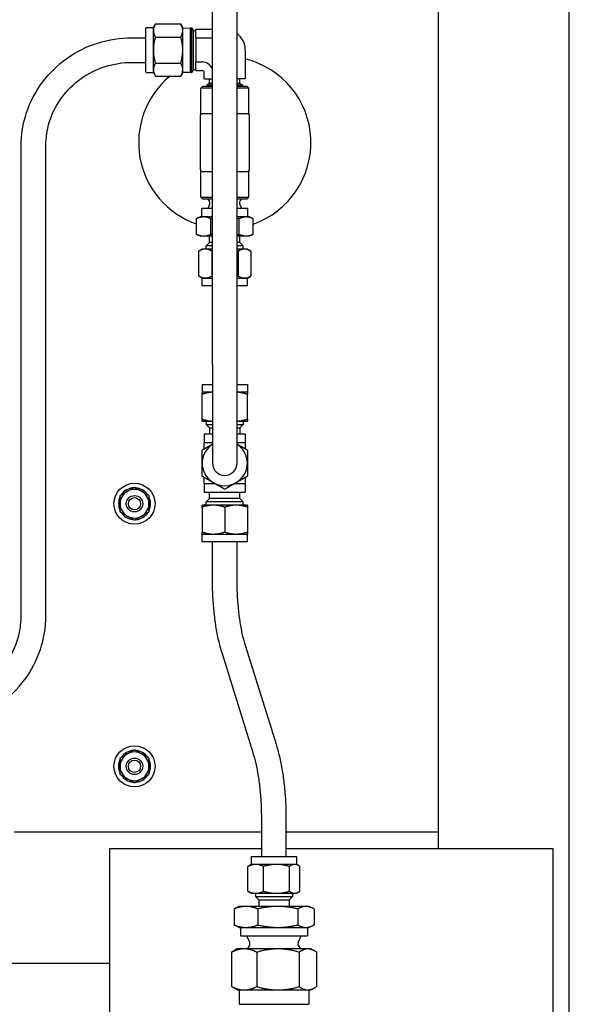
# Paper-space layout 'SHEET_3' of a CAD drawing. Header units: inches. Extents: x 3 to 360, y 8 to 227.
# Tile 19 of 117: x 97 to 105, y 85 to 100. Entities that reach past the tile are written whole.
import ezdxf

# ---------------------------------------------------------------- set-up
doc = ezdxf.new("R2010")
doc.units = ezdxf.units.IN
doc.header["$LTSCALE"] = 10.666667
doc.header["$MEASUREMENT"] = 0
doc.layers.get('0').update_dxf_attribs({"lineweight": 25})

psp = doc.layouts.new('SHEET_3')

# ---------------------------------------------------------------- linework, layer by layer
for p, q in [((105.054, 71.222), (105.054, 109.66)), ((103.054, 107.66), (103.054, 87.66)), ((99.617, 94.778), (99.617, 101.254)), ((99.992, 94.778), (99.992, 101.254)), ((98.604, 99.237), (98.604, 99.903)), ((98.615, 99.914), (98.716, 99.914)), ((98.716, 99.914), (98.747, 99.967)), ((98.716, 99.868), (98.716, 99.914)), ((98.747, 99.967), (99.134, 99.967)), ((99.164, 99.914), (99.134, 99.967)), ((99.164, 99.868), (99.164, 99.914)), ((99.164, 99.906), (99.279, 99.909)), ((99.279, 99.909), (99.279, 99.231)), ((99.292, 99.887), (99.279, 99.909)), ((99.292, 99.23), (99.292, 99.91)), ((99.292, 99.91), (99.301, 99.91)), ((99.301, 99.23), (99.301, 99.91)), ((99.326, 99.866), (99.301, 99.91)), ((98.389, 99.757), (98.604, 99.757)), ((98.716, 99.57), (98.716, 99.868)), ((98.747, 99.768), (99.134, 99.768)), ((99.164, 99.57), (99.164, 99.868)), ((99.326, 99.274), (99.326, 99.866)), ((99.326, 99.866), (99.364, 99.866)), ((99.364, 99.75), (99.364, 99.882)), ((99.617, 99.882), (99.364, 99.882)), ((99.364, 99.75), (99.364, 99.389)), ((99.617, 99.75), (99.364, 99.75)), ((98.716, 99.272), (98.716, 99.57)), ((99.164, 99.272), (99.164, 99.57)), ((100.117, 99.57), (100.117, 99.13)), ((98.389, 99.382), (98.604, 99.382)), ((98.747, 99.371), (99.134, 99.371)), ((99.364, 99.257), (99.364, 99.389)), ((99.364, 99.389), (99.461, 99.389)), ((98.615, 99.226), (98.716, 99.226)), ((98.716, 99.226), (98.716, 99.272)), ((98.716, 99.226), (98.747, 99.173)), ((98.747, 99.173), (99.134, 99.173)), ((99.164, 99.226), (99.134, 99.173)), ((99.164, 99.226), (99.164, 99.272)), ((99.164, 99.234), (99.279, 99.231)), ((99.292, 99.253), (99.279, 99.231)), ((99.292, 99.23), (99.301, 99.23)), ((99.326, 99.274), (99.301, 99.23)), ((99.326, 99.274), (99.364, 99.274)), ((99.364, 99.257), (99.461, 99.257)), ((99.492, 99.13), (99.492, 99.226)), ((99.471, 99.02), (99.439, 98.989)), ((99.617, 98.989), (99.439, 98.989)), ((99.439, 98.6), (99.439, 98.989)), ((99.471, 99.02), (99.617, 99.02)), ((99.492, 99.13), (99.617, 99.13)), ((99.573, 99.059), (99.529, 99.034)), ((99.617, 99.034), (99.529, 99.034)), ((99.529, 99.033), (99.529, 99.034)), ((99.617, 99.033), (99.529, 99.033)), ((99.552, 99.033), (99.529, 99.02)), ((99.573, 99.059), (99.573, 99.13)), ((99.617, 99.059), (99.573, 99.059)), ((100.117, 99.13), (99.992, 99.13)), ((100.036, 99.059), (99.992, 99.059)), ((100.08, 99.034), (99.992, 99.034)), ((100.08, 99.033), (99.992, 99.033)), ((99.992, 99.02), (100.138, 99.02)), ((100.169, 98.989), (99.992, 98.989)), ((100.036, 99.059), (100.036, 99.13)), ((100.036, 99.059), (100.08, 99.034)), ((100.056, 99.033), (100.079, 99.02)), ((100.08, 99.033), (100.08, 99.034)), ((100.138, 99.02), (100.169, 98.989)), ((100.169, 98.6), (100.169, 98.989)), ((99.429, 98.566), (99.429, 97.754)), ((99.607, 98.597), (99.461, 98.597)), ((100.148, 98.597), (100.001, 98.597)), ((100.179, 97.754), (100.179, 98.566)), ((96.702, 90.949), (96.702, 98.107)), ((97.077, 90.949), (97.077, 98.107)), ((99.439, 97.331), (99.439, 97.72)), ((99.461, 97.722), (99.607, 97.722)), ((100.001, 97.722), (100.148, 97.722)), ((100.169, 97.331), (100.169, 97.72)), ((99.439, 97.331), (99.617, 97.331)), ((99.471, 97.3), (99.439, 97.331)), ((99.617, 97.3), (99.471, 97.3)), ((99.573, 97.214), (99.544, 97.158)), ((99.562, 97.284), (99.545, 97.3)), ((99.992, 97.331), (100.169, 97.331)), ((100.138, 97.3), (99.992, 97.3)), ((100.036, 97.214), (100.064, 97.158)), ((100.047, 97.284), (100.063, 97.3)), ((100.138, 97.3), (100.169, 97.331)), ((99.617, 97.158), (99.454, 97.158)), ((99.454, 97.028), (99.454, 97.158)), ((100.154, 97.158), (99.992, 97.158)), ((100.154, 97.028), (100.154, 97.158)), ((99.371, 96.765), (99.371, 97.001)), ((99.429, 97.028), (99.374, 97.002)), ((99.482, 97.028), (99.429, 97.028)), ((99.617, 97.028), (99.482, 97.028)), ((99.592, 96.765), (99.592, 97.001)), ((100.131, 97.028), (99.992, 97.028)), ((100.025, 96.765), (100.025, 97.001)), ((100.179, 97.028), (100.131, 97.028)), ((100.179, 97.028), (100.234, 97.002)), ((100.237, 96.765), (100.237, 97.001)), ((99.429, 96.738), (99.374, 96.764)), ((99.429, 96.738), (99.482, 96.738)), ((99.482, 96.738), (99.617, 96.738)), ((99.573, 96.638), (99.573, 96.738)), ((99.992, 96.738), (100.131, 96.738)), ((100.036, 96.638), (100.036, 96.738)), ((100.131, 96.738), (100.179, 96.738)), ((100.179, 96.738), (100.234, 96.764)), ((99.573, 96.638), (99.523, 96.588)), ((99.617, 96.588), (99.523, 96.588)), ((99.523, 96.538), (99.523, 96.588)), ((99.617, 96.638), (99.573, 96.638)), ((100.036, 96.638), (99.992, 96.638)), ((100.086, 96.588), (99.992, 96.588)), ((100.036, 96.638), (100.086, 96.588)), ((100.086, 96.538), (100.086, 96.588)), ((99.406, 96.507), (99.406, 96.129)), ((99.459, 96.538), (99.409, 96.509)), ((99.508, 96.538), (99.459, 96.538)), ((99.617, 96.538), (99.508, 96.538)), ((99.609, 96.507), (99.609, 96.129)), ((100.105, 96.538), (99.992, 96.538)), ((100.008, 96.507), (100.008, 96.129)), ((100.149, 96.538), (100.105, 96.538)), ((100.149, 96.538), (100.2, 96.509)), ((100.203, 96.507), (100.203, 96.129)), ((99.459, 96.098), (99.409, 96.127)), ((99.459, 96.098), (99.508, 96.098)), ((99.459, 95.978), (99.459, 96.098)), ((99.508, 96.098), (99.617, 96.098)), ((99.992, 96.098), (100.105, 96.098)), ((100.105, 96.098), (100.149, 96.098)), ((100.149, 96.098), (100.2, 96.127)), ((100.149, 95.978), (100.149, 96.098)), ((99.617, 95.978), (99.459, 95.978)), ((100.149, 95.978), (99.992, 95.978)), ((99.617, 94.778), (99.617, 93.278)), ((99.992, 93.278), (99.992, 94.778)), ((99.459, 94.478), (99.617, 94.478)), ((99.459, 94.478), (99.459, 94.358)), ((99.617, 94.358), (99.459, 94.358)), ((99.992, 94.478), (100.149, 94.478)), ((100.149, 94.358), (99.992, 94.358)), ((100.149, 94.478), (100.149, 94.358)), ((99.459, 93.949), (99.459, 94.327)), ((100.149, 93.949), (100.149, 94.327)), ((99.459, 93.918), (99.617, 93.918)), ((99.523, 93.918), (99.523, 93.868)), ((99.992, 93.918), (100.149, 93.918)), ((100.086, 93.918), (100.086, 93.868)), ((99.523, 93.868), (99.617, 93.868)), ((99.573, 93.818), (99.523, 93.868)), ((99.573, 93.818), (99.617, 93.818)), ((99.573, 93.818), (99.573, 93.718)), ((99.992, 93.868), (100.086, 93.868)), ((99.992, 93.818), (100.036, 93.818)), ((100.036, 93.818), (100.086, 93.868)), ((100.036, 93.818), (100.036, 93.718)), ((99.617, 93.718), (99.492, 93.718)), ((99.492, 93.718), (99.492, 93.59)), ((99.492, 93.496), (99.492, 93.59)), ((99.492, 93.59), (99.617, 93.59)), ((100.117, 93.718), (99.992, 93.718)), ((99.992, 93.59), (100.117, 93.59)), ((100.117, 93.718), (100.117, 93.59)), ((100.117, 93.59), (100.117, 93.496)), ((99.492, 92.965), (99.492, 93.06)), ((100.117, 93.06), (100.117, 92.965)), ((99.656, 92.965), (99.492, 92.965)), ((99.492, 92.965), (99.492, 92.838)), ((99.492, 92.838), (100.117, 92.838)), ((99.573, 92.738), (99.573, 92.838)), ((100.117, 92.965), (99.953, 92.965)), ((100.036, 92.738), (100.036, 92.838)), ((100.117, 92.965), (100.117, 92.838)), ((99.573, 92.738), (99.523, 92.688)), ((100.086, 92.688), (99.523, 92.688)), ((99.523, 92.638), (99.523, 92.688)), ((100.036, 92.738), (99.573, 92.738)), ((100.036, 92.738), (100.086, 92.688)), ((100.086, 92.638), (100.086, 92.688)), ((99.632, 92.638), (99.459, 92.638)), ((99.459, 92.607), (99.459, 92.229)), ((99.977, 92.638), (99.632, 92.638)), ((99.804, 92.607), (99.804, 92.229)), ((100.149, 92.638), (99.977, 92.638)), ((100.149, 92.607), (100.149, 92.229)), ((99.459, 92.198), (99.632, 92.198)), ((99.459, 92.078), (99.459, 92.198)), ((99.632, 92.198), (99.977, 92.198)), ((99.977, 92.198), (100.149, 92.198)), ((100.149, 92.078), (100.149, 92.198)), ((100.149, 92.078), (99.459, 92.078)), ((99.617, 91.503), (99.617, 92.078)), ((99.992, 91.503), (99.992, 92.078)), ((100.596, 88.977), (100.121, 90.499)), ((100.238, 88.865), (99.763, 90.387)), ((100.367, 87.286), (100.367, 87.861)), ((100.742, 87.286), (100.742, 87.861)), ((96.594, 87.66), (100.367, 87.66)), ((100.742, 87.66), (103.054, 87.66)), ((103.054, 87.66), (103.054, 87.41)), ((98.054, 87.41), (100.367, 87.41)), ((98.054, 84.41), (98.054, 87.41)), ((100.742, 87.41), (104.804, 87.41)), ((104.804, 87.41), (104.804, 83.66)), ((100.209, 87.166), (100.177, 87.148)), ((100.209, 87.286), (100.899, 87.286)), ((100.209, 87.286), (100.209, 87.166)), ((100.276, 87.166), (100.209, 87.166)), ((100.592, 87.166), (100.276, 87.166)), ((100.87, 87.166), (100.592, 87.166)), ((100.899, 87.166), (100.87, 87.166)), ((100.899, 87.286), (100.899, 87.166)), ((100.899, 87.166), (100.931, 87.148)), ((100.158, 86.757), (100.158, 87.135)), ((100.394, 86.757), (100.394, 87.135)), ((100.79, 86.757), (100.79, 87.135)), ((100.95, 86.757), (100.95, 87.135)), ((100.209, 86.726), (100.177, 86.744)), ((100.209, 86.726), (100.276, 86.726)), ((100.273, 86.726), (100.273, 86.676)), ((100.276, 86.726), (100.592, 86.726)), ((100.592, 86.726), (100.87, 86.726)), ((100.836, 86.726), (100.836, 86.676)), ((100.87, 86.726), (100.899, 86.726)), ((100.899, 86.726), (100.931, 86.744)), ((100.273, 86.676), (100.836, 86.676)), ((100.323, 86.626), (100.273, 86.676)), ((100.323, 86.626), (100.786, 86.626)), ((100.323, 86.626), (100.323, 86.526)), ((100.786, 86.626), (100.836, 86.676)), ((100.786, 86.626), (100.786, 86.526)), ((99.945, 86.488), (99.945, 86.244)), ((100.023, 86.526), (99.974, 86.503)), ((100.126, 86.526), (100.023, 86.526)), ((100.612, 86.526), (100.126, 86.526)), ((100.308, 86.488), (100.308, 86.244)), ((101.041, 86.526), (100.612, 86.526)), ((100.917, 86.488), (100.917, 86.244)), ((101.086, 86.526), (101.041, 86.526)), ((101.086, 86.526), (101.135, 86.503)), ((101.164, 86.488), (101.164, 86.244)), ((100.023, 86.206), (99.974, 86.229)), ((100.023, 86.206), (100.126, 86.206)), ((100.044, 86.206), (100.044, 86.076)), ((100.126, 86.206), (100.612, 86.206)), ((100.612, 86.206), (101.041, 86.206)), ((101.041, 86.206), (101.086, 86.206)), ((101.064, 86.206), (101.064, 86.076)), ((101.086, 86.206), (101.135, 86.229)), ((100.044, 86.076), (101.064, 86.076)), ((100.184, 85.975), (100.139, 86.076)), ((100.924, 85.975), (100.969, 86.076)), ((99.909, 85.828), (99.909, 85.304)), ((99.992, 85.879), (99.94, 85.849)), ((100.101, 85.879), (99.992, 85.879)), ((100.616, 85.879), (100.101, 85.879)), ((100.172, 85.909), (100.142, 85.879)), ((100.293, 85.828), (100.293, 85.304)), ((101.069, 85.879), (100.616, 85.879)), ((100.937, 85.909), (100.967, 85.879)), ((100.939, 85.828), (100.939, 85.304)), ((101.117, 85.879), (101.069, 85.879)), ((101.117, 85.879), (101.169, 85.849)), ((101.2, 85.828), (101.2, 85.304)), ((95.232, 85.66), (98.054, 85.66)), ((99.992, 85.254), (99.94, 85.284)), ((99.992, 85.254), (100.101, 85.254)), ((100.023, 85.254), (100.023, 85.035)), ((100.101, 85.254), (100.616, 85.254)), ((100.616, 85.254), (101.069, 85.254)), ((101.069, 85.254), (101.117, 85.254)), ((101.086, 85.254), (101.086, 85.035)), ((101.117, 85.254), (101.169, 85.284)), ((100.023, 85.035), (101.086, 85.035))]:
    psp.add_line(p, q)
for centre, radius in [((98.429, 92.66), 0.313), ((98.429, 92.66), 0.125), ((98.429, 92.66), 0.0937), ((98.429, 88.66), 0.313), ((98.429, 88.66), 0.125), ((98.429, 88.66), 0.0937)]:
    psp.add_circle(centre, radius)
for centre, radius, start, end in [((98.615, 99.903), 0.0111, 90, 180), ((99.804, 99.57), 0.313, 0, 53.1301), ((99.804, 98.16), 1.313, 289.2621, 76.2259), ((99.461, 99.226), 0.163, 16.9116, 90), ((99.804, 98.16), 1.312, 129.481, 250.7379), ((98.615, 99.237), 0.0111, 180, 270), ((99.461, 99.226), 0.0312, 0, 90), ((99.461, 98.566), 0.0313, 90, 180), ((99.408, 98.6), 0.0313, 327.1401, 0), ((100.148, 98.566), 0.0313, 0, 90), ((100.201, 98.6), 0.0313, 180, 212.8599), ((99.461, 97.754), 0.0313, 180, 270), ((99.408, 97.72), 0.0313, 0, 32.8599), ((100.148, 97.754), 0.0313, 270, 0), ((100.201, 97.72), 0.0313, 147.1401, 180), ((99.519, 97.241), 0.06, 333, 45), ((100.089, 97.241), 0.06, 135, 207), ((99.804, 93.278), 0.345, 122.9207, 57.0793), ((99.804, 93.278), 0.187, 180, 0), ((98.429, 92.66), 0.219, 120, 180), ((98.429, 92.66), 0.244, 93.943, 146.057), ((98.429, 92.66), 0.219, 60, 120), ((98.429, 92.66), 0.243, 33.943, 86.057), ((98.429, 92.66), 0.219, 0, 60), ((98.429, 92.66), 0.243, 153.943, 206.057), ((98.429, 92.66), 0.243, 333.943, 26.057), ((98.429, 92.66), 0.219, 180, 240), ((98.429, 92.66), 0.219, 300, 0), ((98.429, 92.66), 0.243, 213.943, 263.5746), ((98.429, 92.66), 0.219, 240, 300), ((98.429, 92.66), 0.244, 276.4254, 326.057), ((98.429, 88.66), 0.219, 120, 180), ((98.429, 88.66), 0.243, 93.943, 146.057), ((98.429, 88.66), 0.219, 60, 120), ((98.429, 88.66), 0.243, 33.943, 86.057), ((98.429, 88.66), 0.219, 0, 60), ((98.429, 88.66), 0.244, 153.943, 206.057), ((98.429, 88.66), 0.219, 180, 240), ((98.429, 88.66), 0.219, 300, 0), ((98.429, 88.66), 0.243, 333.943, 26.057), ((98.429, 88.66), 0.243, 213.943, 263.5746), ((98.429, 88.66), 0.244, 276.4254, 326.057), ((98.429, 88.66), 0.219, 240, 300), ((100.129, 85.951), 0.06, 315, 24), ((100.979, 85.951), 0.06, 156, 225)]:
    psp.add_arc(centre, radius, start, end)
for points, weights in [([(98.747, 99.967), (98.716, 99.914), (98.716, 99.868)], [1, 1.0379548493, 1]), ([(99.164, 99.868), (99.164, 99.914), (99.134, 99.967)], [1, 1.0379548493, 1]), ([(98.716, 99.868), (98.716, 99.822), (98.747, 99.768)], [1, 1.0379548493, 1]), ([(98.747, 99.768), (98.716, 99.662), (98.716, 99.57)], [1, 1.0379548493, 1]), ([(99.134, 99.768), (99.164, 99.822), (99.164, 99.868)], [1, 1.0379548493, 1]), ([(99.164, 99.57), (99.164, 99.662), (99.134, 99.768)], [1, 1.0379548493, 1]), ([(98.716, 99.57), (98.716, 99.478), (98.747, 99.371)], [1, 1.0379548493, 1]), ([(99.134, 99.371), (99.164, 99.478), (99.164, 99.57)], [1, 1.0379548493, 1]), ([(98.747, 99.371), (98.716, 99.318), (98.716, 99.272)], [1, 1.0379548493, 1]), ([(99.164, 99.272), (99.164, 99.318), (99.134, 99.371)], [1, 1.0379548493, 1]), ([(98.716, 99.272), (98.716, 99.226), (98.747, 99.173)], [1, 1.0379548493, 1]), ([(99.134, 99.173), (99.164, 99.226), (99.164, 99.272)], [1, 1.0379548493, 1]), ([(99.482, 97.028), (99.431, 97.028), (99.371, 97.001)], [1, 1.0379548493, 1]), ([(99.371, 97.001), (99.373, 97.002), (99.374, 97.002)], [1, 1.00095810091, 1.00186783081]), ([(99.592, 97.001), (99.533, 97.028), (99.482, 97.028)], [1, 1.0379548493, 1]), ([(99.617, 97.006), (99.605, 97.004), (99.592, 97.001)], [1.00702411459, 1.00391611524, 1]), ([(100.025, 97.001), (100.008, 97.005), (99.992, 97.008)], [1, 1.00541638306, 1.00928686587]), ([(100.131, 97.028), (100.082, 97.028), (100.025, 97.001)], [1, 1.0379548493, 1]), ([(100.237, 97.001), (100.18, 97.028), (100.131, 97.028)], [1, 1.0379548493, 1]), ([(99.374, 96.764), (99.373, 96.764), (99.371, 96.765)], [1.00186783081, 1.00095810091, 1]), ([(99.371, 96.765), (99.431, 96.738), (99.482, 96.738)], [1, 1.0379548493, 1]), ([(99.482, 96.738), (99.533, 96.738), (99.592, 96.765)], [1, 1.0379548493, 1]), ([(99.592, 96.765), (99.605, 96.762), (99.617, 96.76)], [1, 1.00391611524, 1.00702411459]), ([(99.992, 96.758), (100.008, 96.761), (100.025, 96.765)], [1.00928686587, 1.00541638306, 1]), ([(100.025, 96.765), (100.082, 96.738), (100.131, 96.738)], [1, 1.0379548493, 1]), ([(100.131, 96.738), (100.18, 96.738), (100.237, 96.765)], [1, 1.0379548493, 1]), ([(99.508, 96.538), (99.46, 96.538), (99.406, 96.507)], [1, 1.0379548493, 1]), ([(99.406, 96.507), (99.407, 96.508), (99.409, 96.509)], [1, 1.00095810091, 1.00186783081]), ([(99.609, 96.507), (99.555, 96.538), (99.508, 96.538)], [1, 1.0379548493, 1]), ([(99.617, 96.509), (99.613, 96.508), (99.609, 96.507)], [1.00248552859, 1.00128636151, 1]), ([(100.008, 96.507), (100, 96.509), (99.992, 96.512)], [1, 1.00275374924, 1.00510791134]), ([(100.105, 96.538), (100.06, 96.538), (100.008, 96.507)], [1, 1.0379548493, 1]), ([(100.203, 96.507), (100.15, 96.538), (100.105, 96.538)], [1, 1.0379548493, 1]), ([(99.406, 96.129), (99.46, 96.098), (99.508, 96.098)], [1, 1.0379548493, 1]), ([(99.409, 96.127), (99.407, 96.128), (99.406, 96.129)], [1.00186783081, 1.00095810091, 1]), ([(99.508, 96.098), (99.555, 96.098), (99.609, 96.129)], [1, 1.0379548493, 1]), ([(99.609, 96.129), (99.613, 96.128), (99.617, 96.127)], [1, 1.00128636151, 1.00248552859]), ([(99.992, 96.124), (100, 96.126), (100.008, 96.129)], [1.00510791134, 1.00275374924, 1]), ([(100.008, 96.129), (100.06, 96.098), (100.105, 96.098)], [1, 1.0379548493, 1]), ([(100.105, 96.098), (100.15, 96.098), (100.203, 96.129)], [1, 1.0379548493, 1]), ([(99.617, 94.358), (99.544, 94.355), (99.459, 94.327)], [1.0062487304, 1.03451955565, 1]), ([(99.459, 94.327), (99.459, 94.358), (99.459, 94.358)], [1, 1.0379548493, 1]), ([(100.149, 94.327), (100.065, 94.355), (99.992, 94.358)], [1, 1.03451955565, 1.0062487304]), ([(100.149, 94.358), (100.149, 94.358), (100.149, 94.327)], [1, 1.0379548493, 1]), ([(99.459, 93.949), (99.544, 93.921), (99.617, 93.918)], [1, 1.03451955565, 1.0062487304]), ([(99.459, 93.918), (99.459, 93.918), (99.459, 93.949)], [1, 1.0379548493, 1]), ([(99.992, 93.918), (100.065, 93.921), (100.149, 93.949)], [1.0062487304, 1.03451955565, 1]), ([(100.149, 93.949), (100.149, 93.918), (100.149, 93.918)], [1, 1.0379548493, 1]), ([(99.459, 93.477), (99.544, 93.526), (99.617, 93.568)], [1, 1.03451955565, 1.0062487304]), ([(99.459, 93.278), (99.459, 93.37), (99.459, 93.477)], [1, 1.0379548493, 1]), ([(99.992, 93.568), (100.065, 93.526), (100.149, 93.477)], [1.0062487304, 1.03451955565, 1]), ([(100.149, 93.477), (100.149, 93.37), (100.149, 93.278)], [1, 1.0379548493, 1]), ([(99.459, 93.079), (99.459, 93.186), (99.459, 93.278)], [1, 1.0379548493, 1]), ([(100.149, 93.278), (100.149, 93.186), (100.149, 93.079)], [1, 1.0379548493, 1]), ([(99.632, 92.979), (99.552, 93.025), (99.459, 93.079)], [1, 1.0379548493, 1]), ([(100.149, 93.079), (100.057, 93.025), (99.977, 92.979)], [1, 1.0379548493, 1]), ([(98.211, 92.786), (98.269, 92.82), (98.32, 92.849)], [1.10906450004, 1.0930923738, 1]), ([(98.32, 92.849), (98.371, 92.879), (98.429, 92.913)], [1, 1.0930923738, 1.10906450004]), ([(98.429, 92.913), (98.488, 92.879), (98.539, 92.849)], [1.10906450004, 1.0930923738, 1]), ([(98.539, 92.849), (98.589, 92.82), (98.648, 92.786)], [1, 1.0930923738, 1.10906450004]), ([(99.804, 92.88), (99.712, 92.933), (99.632, 92.979)], [1, 1.0379548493, 1]), ([(99.977, 92.979), (99.897, 92.933), (99.804, 92.88)], [1, 1.0379548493, 1]), ([(98.211, 92.66), (98.211, 92.719), (98.211, 92.786)], [1, 1.0930923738, 1.10906450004]), ([(98.648, 92.786), (98.648, 92.719), (98.648, 92.66)], [1.10906450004, 1.0930923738, 1]), ([(98.211, 92.534), (98.211, 92.601), (98.211, 92.66)], [1.10906450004, 1.0930923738, 1]), ([(98.648, 92.66), (98.648, 92.601), (98.648, 92.534)], [1, 1.0930923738, 1.10906450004]), ([(99.459, 92.607), (99.459, 92.638), (99.459, 92.638)], [1, 1.0379548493, 1]), ([(99.632, 92.638), (99.552, 92.638), (99.459, 92.607)], [1, 1.0379548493, 1]), ([(99.804, 92.607), (99.712, 92.638), (99.632, 92.638)], [1, 1.0379548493, 1]), ([(99.977, 92.638), (99.897, 92.638), (99.804, 92.607)], [1, 1.0379548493, 1]), ([(100.149, 92.607), (100.057, 92.638), (99.977, 92.638)], [1, 1.0379548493, 1]), ([(100.149, 92.638), (100.149, 92.638), (100.149, 92.607)], [1, 1.0379548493, 1]), ([(98.32, 92.47), (98.269, 92.5), (98.211, 92.534)], [1, 1.0930923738, 1.10906450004]), ([(98.429, 92.407), (98.371, 92.441), (98.32, 92.47)], [1.10906450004, 1.0930923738, 1]), ([(98.539, 92.47), (98.488, 92.441), (98.429, 92.407)], [1, 1.0930923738, 1.10906450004]), ([(98.648, 92.534), (98.589, 92.5), (98.539, 92.47)], [1.10906450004, 1.0930923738, 1]), ([(99.459, 92.229), (99.552, 92.198), (99.632, 92.198)], [1, 1.0379548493, 1]), ([(99.459, 92.198), (99.459, 92.198), (99.459, 92.229)], [1, 1.0379548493, 1]), ([(99.632, 92.198), (99.712, 92.198), (99.804, 92.229)], [1, 1.0379548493, 1]), ([(99.804, 92.229), (99.897, 92.198), (99.977, 92.198)], [1, 1.0379548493, 1]), ([(99.977, 92.198), (100.057, 92.198), (100.149, 92.229)], [1, 1.0379548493, 1]), ([(100.149, 92.229), (100.149, 92.198), (100.149, 92.198)], [1, 1.0379548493, 1]), ([(98.211, 88.786), (98.269, 88.82), (98.32, 88.849)], [1.10906450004, 1.0930923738, 1]), ([(98.211, 88.66), (98.211, 88.719), (98.211, 88.786)], [1, 1.0930923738, 1.10906450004]), ([(98.32, 88.849), (98.371, 88.879), (98.429, 88.913)], [1, 1.0930923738, 1.10906450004]), ([(98.429, 88.913), (98.488, 88.879), (98.539, 88.849)], [1.10906450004, 1.0930923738, 1]), ([(98.539, 88.849), (98.589, 88.82), (98.648, 88.786)], [1, 1.0930923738, 1.10906450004]), ([(98.648, 88.786), (98.648, 88.719), (98.648, 88.66)], [1.10906450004, 1.0930923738, 1]), ([(98.211, 88.534), (98.211, 88.601), (98.211, 88.66)], [1.10906450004, 1.0930923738, 1]), ([(98.648, 88.66), (98.648, 88.601), (98.648, 88.534)], [1, 1.0930923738, 1.10906450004]), ([(98.32, 88.47), (98.269, 88.5), (98.211, 88.534)], [1, 1.0930923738, 1.10906450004]), ([(98.648, 88.534), (98.589, 88.5), (98.539, 88.47)], [1.10906450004, 1.0930923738, 1]), ([(98.429, 88.407), (98.371, 88.441), (98.32, 88.47)], [1.10906450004, 1.0930923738, 1]), ([(98.539, 88.47), (98.488, 88.441), (98.429, 88.407)], [1, 1.0930923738, 1.10906450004]), ([(100.276, 87.166), (100.221, 87.166), (100.158, 87.135)], [1, 1.0379548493, 1]), ([(100.158, 87.135), (100.168, 87.142), (100.177, 87.148)], [1, 1.00844971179, 1.01313718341]), ([(100.394, 87.135), (100.331, 87.166), (100.276, 87.166)], [1, 1.0379548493, 1]), ([(100.592, 87.166), (100.5, 87.166), (100.394, 87.135)], [1, 1.0379548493, 1]), ([(100.79, 87.135), (100.684, 87.166), (100.592, 87.166)], [1, 1.0379548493, 1]), ([(100.87, 87.166), (100.833, 87.166), (100.79, 87.135)], [1, 1.0379548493, 1]), ([(100.95, 87.135), (100.907, 87.166), (100.87, 87.166)], [1, 1.0379548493, 1]), ([(100.177, 86.744), (100.168, 86.75), (100.158, 86.757)], [1.01313718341, 1.00844971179, 1]), ([(100.158, 86.757), (100.221, 86.726), (100.276, 86.726)], [1, 1.0379548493, 1]), ([(100.276, 86.726), (100.331, 86.726), (100.394, 86.757)], [1, 1.0379548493, 1]), ([(100.394, 86.757), (100.5, 86.726), (100.592, 86.726)], [1, 1.0379548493, 1]), ([(100.592, 86.726), (100.684, 86.726), (100.79, 86.757)], [1, 1.0379548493, 1]), ([(100.79, 86.757), (100.833, 86.726), (100.87, 86.726)], [1, 1.0379548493, 1]), ([(100.87, 86.726), (100.907, 86.726), (100.95, 86.757)], [1, 1.0379548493, 1]), ([(100.126, 86.526), (100.042, 86.526), (99.945, 86.488)], [1, 1.0379548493, 1]), ([(99.945, 86.488), (99.96, 86.497), (99.974, 86.503)], [1, 1.00844971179, 1.01313718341]), ([(100.308, 86.488), (100.21, 86.526), (100.126, 86.526)], [1, 1.0379548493, 1]), ([(100.612, 86.526), (100.471, 86.526), (100.308, 86.488)], [1, 1.0379548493, 1]), ([(100.917, 86.488), (100.754, 86.526), (100.612, 86.526)], [1, 1.0379548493, 1]), ([(101.041, 86.526), (100.983, 86.526), (100.917, 86.488)], [1, 1.0379548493, 1]), ([(101.164, 86.488), (101.098, 86.526), (101.041, 86.526)], [1, 1.0379548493, 1]), ([(99.945, 86.244), (100.042, 86.206), (100.126, 86.206)], [1, 1.0379548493, 1]), ([(99.974, 86.229), (99.96, 86.236), (99.945, 86.244)], [1.01313718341, 1.00844971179, 1]), ([(100.126, 86.206), (100.21, 86.206), (100.308, 86.244)], [1, 1.0379548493, 1]), ([(100.308, 86.244), (100.471, 86.206), (100.612, 86.206)], [1, 1.0379548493, 1]), ([(100.612, 86.206), (100.754, 86.206), (100.917, 86.244)], [1, 1.0379548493, 1]), ([(100.917, 86.244), (100.983, 86.206), (101.041, 86.206)], [1, 1.0379548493, 1]), ([(101.041, 86.206), (101.098, 86.206), (101.164, 86.244)], [1, 1.0379548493, 1]), ([(100.101, 85.879), (100.012, 85.879), (99.909, 85.828)], [1, 1.0379548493, 1]), ([(99.909, 85.828), (99.925, 85.84), (99.94, 85.849)], [1, 1.00844971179, 1.01313718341]), ([(100.293, 85.828), (100.19, 85.879), (100.101, 85.879)], [1, 1.0379548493, 1]), ([(100.616, 85.879), (100.466, 85.879), (100.293, 85.828)], [1, 1.0379548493, 1]), ([(100.939, 85.828), (100.766, 85.879), (100.616, 85.879)], [1, 1.0379548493, 1]), ([(101.069, 85.879), (101.009, 85.879), (100.939, 85.828)], [1, 1.0379548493, 1]), ([(101.2, 85.828), (101.13, 85.879), (101.069, 85.879)], [1, 1.0379548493, 1]), ([(99.909, 85.304), (100.012, 85.254), (100.101, 85.254)], [1, 1.0379548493, 1]), ([(99.94, 85.284), (99.925, 85.292), (99.909, 85.304)], [1.01313718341, 1.00844971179, 1]), ([(100.101, 85.254), (100.19, 85.254), (100.293, 85.304)], [1, 1.0379548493, 1]), ([(100.293, 85.304), (100.466, 85.254), (100.616, 85.254)], [1, 1.0379548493, 1]), ([(100.616, 85.254), (100.766, 85.254), (100.939, 85.304)], [1, 1.0379548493, 1]), ([(100.939, 85.304), (101.009, 85.254), (101.069, 85.254)], [1, 1.0379548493, 1]), ([(101.069, 85.254), (101.13, 85.254), (101.2, 85.304)], [1, 1.0379548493, 1])]:
    psp.add_rational_spline(points, weights, degree=2)
for points, knots in [([(96.702, 98.107), (96.702, 98.28), (96.73, 98.453), (96.84, 98.783), (96.921, 98.939), (97.13, 99.219), (97.256, 99.342), (97.542, 99.545), (97.701, 99.624), (98.037, 99.73), (98.213, 99.757), (98.389, 99.757)], [3.141593, 3.141593, 3.141593, 3.141593, 3.455752, 3.455752, 3.769911, 3.769911, 4.08407, 4.08407, 4.39823, 4.39823, 4.712389, 4.712389, 4.712389, 4.712389]), ([(97.077, 98.107), (97.077, 98.24), (97.098, 98.373), (97.183, 98.626), (97.246, 98.747), (97.407, 98.963), (97.505, 99.059), (97.727, 99.216), (97.851, 99.278), (98.113, 99.361), (98.251, 99.382), (98.389, 99.382)], [3.141593, 3.141593, 3.141593, 3.141593, 3.455752, 3.455752, 3.769911, 3.769911, 4.08407, 4.08407, 4.39823, 4.39823, 4.712389, 4.712389, 4.712389, 4.712389]), ([(98.402, 92.418), (98.402, 92.418), (98.402, 92.418), (98.402, 92.419), (98.402, 92.42), (98.402, 92.421), (98.402, 92.422), (98.402, 92.423)], [0.13714048, 0.13714048, 0.13714048, 0.13714048, 0.14566496, 0.14566496, 0.15421696, 0.15421696, 0.16138512, 0.16138512, 0.16138512, 0.16138512]), ([(98.457, 92.423), (98.457, 92.422), (98.457, 92.421), (98.457, 92.42), (98.457, 92.419), (98.457, 92.418), (98.457, 92.418), (98.457, 92.418)], [0.11289585, 0.11289585, 0.11289585, 0.11289585, 0.12006401, 0.12006401, 0.12861601, 0.12861601, 0.13714048, 0.13714048, 0.13714048, 0.13714048]), ([(99.763, 90.387), (99.744, 90.448), (99.726, 90.512), (99.696, 90.648), (99.682, 90.719), (99.658, 90.867), (99.649, 90.943), (99.633, 91.099), (99.627, 91.179), (99.619, 91.34), (99.617, 91.422), (99.617, 91.503)], [0.7853982, 0.7853982, 0.7853982, 0.7853982, 0.9424778, 0.9424778, 1.0995574, 1.0995574, 1.2566371, 1.2566371, 1.4137167, 1.4137167, 1.5707963, 1.5707963, 1.5707963, 1.5707963]), ([(100.121, 90.499), (100.105, 90.549), (100.09, 90.604), (100.063, 90.722), (100.051, 90.786), (100.03, 90.918), (100.021, 90.988), (100.007, 91.13), (100.001, 91.204), (99.994, 91.353), (99.992, 91.428), (99.992, 91.503)], [0.7853982, 0.7853982, 0.7853982, 0.7853982, 0.9424778, 0.9424778, 1.0995574, 1.0995574, 1.2566371, 1.2566371, 1.4137167, 1.4137167, 1.5707963, 1.5707963, 1.5707963, 1.5707963]), ([(95.389, 89.299), (95.566, 89.299), (95.742, 89.326), (96.077, 89.432), (96.236, 89.511), (96.522, 89.714), (96.649, 89.837), (96.857, 90.117), (96.939, 90.273), (97.049, 90.603), (97.077, 90.776), (97.077, 90.949)], [4.712389, 4.712389, 4.712389, 4.712389, 5.026548, 5.026548, 5.340708, 5.340708, 5.654867, 5.654867, 5.969026, 5.969026, 6.283185, 6.283185, 6.283185, 6.283185]), ([(95.389, 89.674), (95.527, 89.674), (95.665, 89.695), (95.927, 89.778), (96.051, 89.84), (96.274, 89.997), (96.372, 90.093), (96.533, 90.309), (96.596, 90.43), (96.68, 90.683), (96.702, 90.816), (96.702, 90.949)], [4.712389, 4.712389, 4.712389, 4.712389, 5.026548, 5.026548, 5.340708, 5.340708, 5.654867, 5.654867, 5.969026, 5.969026, 6.283185, 6.283185, 6.283185, 6.283185]), ([(100.742, 87.861), (100.742, 87.942), (100.74, 88.024), (100.732, 88.185), (100.726, 88.265), (100.71, 88.421), (100.7, 88.497), (100.677, 88.645), (100.663, 88.716), (100.632, 88.852), (100.615, 88.916), (100.596, 88.977)], [1.5707963, 1.5707963, 1.5707963, 1.5707963, 1.727876, 1.727876, 1.8849556, 1.8849556, 2.0420352, 2.0420352, 2.1991149, 2.1991149, 2.3561945, 2.3561945, 2.3561945, 2.3561945]), ([(100.367, 87.861), (100.367, 87.936), (100.365, 88.012), (100.358, 88.16), (100.352, 88.234), (100.338, 88.377), (100.329, 88.446), (100.307, 88.578), (100.295, 88.642), (100.268, 88.76), (100.254, 88.815), (100.238, 88.865)], [1.5707963, 1.5707963, 1.5707963, 1.5707963, 1.727876, 1.727876, 1.8849556, 1.8849556, 2.0420352, 2.0420352, 2.1991149, 2.1991149, 2.3561945, 2.3561945, 2.3561945, 2.3561945]), ([(98.402, 88.418), (98.402, 88.418), (98.402, 88.418), (98.402, 88.419), (98.402, 88.42), (98.402, 88.421), (98.402, 88.422), (98.402, 88.423)], [0.13714048, 0.13714048, 0.13714048, 0.13714048, 0.14566496, 0.14566496, 0.15421696, 0.15421696, 0.16138512, 0.16138512, 0.16138512, 0.16138512]), ([(98.457, 88.423), (98.457, 88.422), (98.457, 88.421), (98.457, 88.42), (98.457, 88.419), (98.457, 88.418), (98.457, 88.418), (98.457, 88.418)], [0.11289585, 0.11289585, 0.11289585, 0.11289585, 0.12006401, 0.12006401, 0.12861601, 0.12861601, 0.13714048, 0.13714048, 0.13714048, 0.13714048])]:
    psp.add_open_spline(points, degree=3, knots=knots)

doc.saveas('drawing.dxf')
